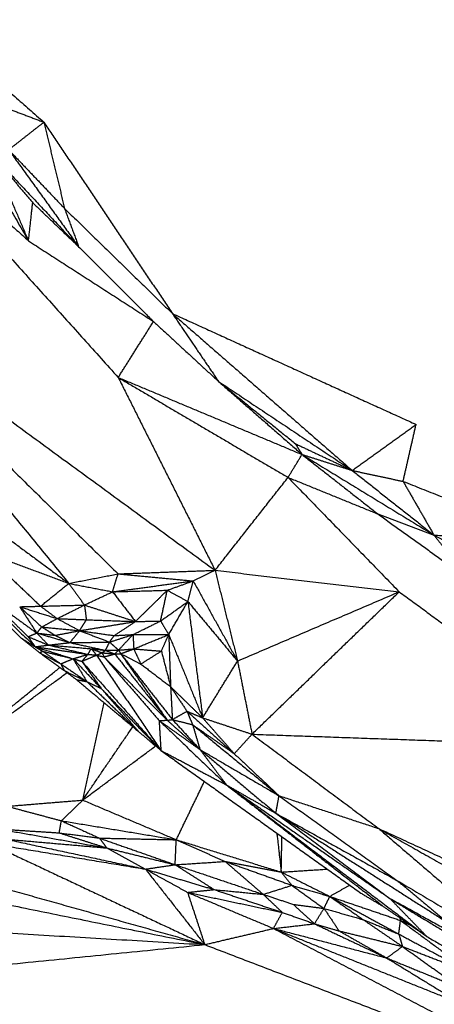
# Model space of a CAD drawing. Header units: millimetres. Extents: x 73 to 109.5, y 0 to 89.7.
# Tile 3 of 83: x 79.7 to 82.1, y 3.4 to 9.1. Entities that reach past the tile are written whole.
import ezdxf

# ---------------------------------------------------------------- set-up
doc = ezdxf.new("R2010")
doc.units = ezdxf.units.MM
doc.header["$MEASUREMENT"] = 0
doc.layers.add('Make2D$visible$lines', color=7, linetype='Continuous', true_color=0x000000)

msp = doc.modelspace()

# ---------------------------------------------------------------- linework, layer by layer
at = {"layer": 'Make2D$visible$lines'}
for points in [[(79.163, 9.1436), (79.5018, 8.8452), (79.8406, 8.5468)], [(78.6696, 8.8435), (79.2104, 8.3494), (79.7512, 7.8554)], [(78.6696, 8.8435), (79.4715, 7.9519), (80.2734, 7.0604)], [(79.2742, 8.6829), (79.5127, 8.2691), (79.7512, 7.8554)], [(79.4667, 8.6879), (79.6537, 8.6174), (79.8406, 8.5468)], [(79.6356, 8.3863), (79.7381, 8.4666), (79.8406, 8.5468)], [(79.8406, 8.5468), (79.9007, 8.2957), (79.9608, 8.0446)], [(79.8406, 8.5468), (80.2147, 7.9896), (80.5887, 7.4324)], [(79.6356, 8.3863), (79.8393, 8.1039), (80.043, 7.8215)], [(79.6356, 8.3863), (79.7982, 8.2154), (79.9608, 8.0446)], [(79.5317, 8.3665), (79.6536, 8.2222), (79.7755, 8.078)], [(79.5317, 8.3665), (79.7874, 8.094), (80.043, 7.8215)], [(79.5317, 8.3665), (79.6414, 8.1109), (79.7512, 7.8554)], [(79.7512, 7.8554), (79.7633, 7.9667), (79.7755, 8.078)], [(79.7755, 8.078), (79.9092, 7.9497), (80.043, 7.8215)], [(79.9608, 8.0446), (80.2747, 7.7385), (80.5887, 7.4324)], [(79.9608, 8.0446), (80.0019, 7.933), (80.043, 7.8215)], [(79.7512, 7.8554), (80.1149, 7.6209), (80.4786, 7.3863)], [(80.043, 7.8215), (80.2608, 7.6039), (80.4786, 7.3863)], [(78.5759, 7.5915), (79.2808, 6.7265), (79.9857, 5.8615)], [(78.5759, 7.5915), (79.424, 6.7541), (80.2721, 5.9168)], [(78.5759, 7.5915), (79.7064, 6.7646), (80.837, 5.9376)], [(80.5887, 7.4324), (80.7228, 7.2349), (80.8569, 7.0375)], [(80.5887, 7.4324), (81.1119, 6.9757), (81.6352, 6.519)], [(80.5887, 7.4324), (81.2979, 7.1096), (82.007, 6.7869)], [(80.2734, 7.0604), (80.376, 7.2234), (80.4786, 7.3863)], [(80.4786, 7.3863), (80.6678, 7.2119), (80.8569, 7.0375)], [(80.2734, 7.0604), (80.7676, 6.7694), (81.2619, 6.4784)], [(80.2734, 7.0604), (80.5552, 6.499), (80.837, 5.9376)], [(80.2734, 7.0604), (80.8083, 6.8362), (81.3433, 6.612)], [(80.8569, 7.0375), (81.0811, 6.8559), (81.3052, 6.6743)], [(80.8569, 7.0375), (81.2461, 6.7783), (81.6352, 6.519)], [(80.8569, 7.0375), (81.0996, 6.8252), (81.3423, 6.6129)], [(78.3788, 6.8608), (79.0427, 6.2028), (79.7065, 5.5448)], [(81.6352, 6.519), (81.8211, 6.6529), (82.007, 6.7869)], [(81.9316, 6.4554), (81.9693, 6.6212), (82.007, 6.7869)], [(78.5314, 6.7158), (79.1605, 6.104), (79.7895, 5.4922)], [(81.3052, 6.6743), (81.3239, 6.6437), (81.3426, 6.6131)], [(81.3052, 6.6743), (81.4702, 6.5966), (81.6352, 6.519)], [(81.2619, 6.4784), (81.3026, 6.5452), (81.3433, 6.612)], [(81.3433, 6.612), (81.5638, 6.4389), (81.7844, 6.2659)], [(81.3433, 6.612), (81.7272, 6.3773), (82.1112, 6.1426)], [(81.3433, 6.612), (81.4892, 6.5655), (81.6352, 6.519)], [(79.0594, 6.5471), (79.5225, 6.2043), (79.9857, 5.8615)], [(80.837, 5.9376), (81.0494, 6.208), (81.2619, 6.4784)], [(81.2619, 6.4784), (81.5232, 6.3721), (81.7844, 6.2659)], [(81.2619, 6.4784), (81.5853, 6.1454), (81.9088, 5.8125)], [(81.6352, 6.519), (81.8732, 6.3308), (82.1112, 6.1426)], [(81.6352, 6.519), (81.7834, 6.4872), (81.9316, 6.4554)], [(81.9316, 6.4554), (82.0214, 6.299), (82.1112, 6.1426)], [(81.9316, 6.4554), (82.3631, 6.2844), (82.7947, 6.1133)], [(81.7844, 6.2659), (81.9478, 6.2042), (82.1112, 6.1426)], [(81.7844, 6.2659), (82.047, 6.0775), (82.3095, 5.8891)], [(82.1112, 6.1426), (82.2104, 6.0158), (82.3095, 5.8891)], [(82.1112, 6.1426), (82.5914, 5.8826), (83.0715, 5.6226)], [(82.1112, 6.1426), (82.4529, 6.128), (82.7947, 6.1133)], [(79.4868, 6.0471), (79.654, 5.8879), (79.8213, 5.7287)], [(79.4868, 6.0471), (79.7362, 5.9543), (79.9857, 5.8615)], [(79.9857, 5.8615), (80.1289, 5.8891), (80.2721, 5.9168)], [(80.2404, 5.8126), (80.2562, 5.8647), (80.2721, 5.9168)], [(80.2721, 5.9168), (80.5545, 5.9272), (80.837, 5.9376)], [(80.2721, 5.9168), (80.4908, 5.8963), (80.7096, 5.8759)], [(80.7096, 5.8759), (80.7733, 5.9068), (80.837, 5.9376)], [(80.837, 5.9376), (80.9024, 5.6735), (80.9678, 5.4094)], [(80.837, 5.9376), (81.3729, 5.8751), (81.9088, 5.8125)], [(79.8213, 5.7287), (79.9035, 5.7951), (79.9857, 5.8615)], [(79.9857, 5.8615), (80.113, 5.837), (80.2404, 5.8126)], [(79.9857, 5.8615), (80.0311, 5.7984), (80.0766, 5.7353)], [(80.2404, 5.8126), (80.475, 5.8443), (80.7096, 5.8759)], [(80.5589, 5.8216), (80.6343, 5.8488), (80.7096, 5.8759)], [(80.6789, 5.7559), (80.6942, 5.8159), (80.7096, 5.8759)], [(80.7096, 5.8759), (80.8387, 5.6427), (80.9678, 5.4094)], [(80.0766, 5.7353), (80.1585, 5.774), (80.2404, 5.8126)], [(80.2404, 5.8126), (80.3997, 5.8171), (80.5589, 5.8216)], [(80.2404, 5.8126), (80.3069, 5.7261), (80.3735, 5.6396)], [(80.3739, 5.6396), (80.4664, 5.7306), (80.5589, 5.8216)], [(80.5198, 5.6422), (80.5394, 5.7319), (80.5589, 5.8216)], [(80.5589, 5.8216), (80.6189, 5.7887), (80.6789, 5.7559)], [(80.9678, 5.4094), (81.4383, 5.611), (81.9088, 5.8125)], [(81.0521, 4.9834), (81.4804, 5.398), (81.9088, 5.8125)], [(81.9088, 5.8125), (82.5257, 5.3612), (83.1426, 4.9098)], [(79.5261, 5.7705), (79.6373, 5.6608), (79.7486, 5.5511)], [(79.5261, 5.7705), (79.6627, 5.6713), (79.7993, 5.5722)], [(79.8213, 5.7287), (79.9489, 5.732), (80.0766, 5.7353)], [(79.9176, 5.6566), (79.9971, 5.696), (80.0766, 5.7353)], [(80.0766, 5.7353), (80.2251, 5.6874), (80.3736, 5.6394)], [(80.0766, 5.7353), (80.0822, 5.6925), (80.0878, 5.6496)], [(80.5198, 5.6422), (80.5994, 5.699), (80.6789, 5.7559)], [(80.5672, 5.5636), (80.623, 5.6598), (80.6789, 5.7559)], [(80.6789, 5.7559), (80.7218, 5.4172), (80.7647, 5.0785)], [(80.6789, 5.7559), (80.8233, 5.5826), (80.9678, 5.4094)], [(79.6998, 5.7256), (79.7605, 5.7271), (79.8213, 5.7287)], [(79.6998, 5.7256), (79.7495, 5.6489), (79.7993, 5.5722)], [(79.6998, 5.7256), (79.8087, 5.6911), (79.9176, 5.6566)], [(79.6998, 5.7256), (79.764, 5.6666), (79.8281, 5.6076)], [(79.8213, 5.7287), (79.8695, 5.6926), (79.9176, 5.6566)], [(79.8281, 5.6076), (79.8729, 5.6321), (79.9176, 5.6566)], [(79.9176, 5.6566), (80.0027, 5.6531), (80.0878, 5.6496)], [(79.9176, 5.6566), (79.9831, 5.6213), (80.0486, 5.5861)], [(80.0486, 5.5861), (80.0682, 5.6178), (80.0878, 5.6496)], [(80.0486, 5.5861), (80.2111, 5.6127), (80.3736, 5.6394)], [(80.0878, 5.6496), (80.2307, 5.6445), (80.3736, 5.6394)], [(80.2497, 5.5575), (80.3117, 5.5984), (80.3736, 5.6394)], [(80.3594, 5.5636), (80.4396, 5.6029), (80.5198, 5.6422)], [(80.3737, 5.6394), (80.4468, 5.6408), (80.5198, 5.6422)], [(80.5198, 5.6422), (80.5435, 5.6029), (80.5672, 5.5636)], [(79.7486, 5.5511), (79.7739, 5.5617), (79.7993, 5.5722)], [(79.7993, 5.5722), (79.8137, 5.5899), (79.8281, 5.6076)], [(79.7993, 5.5722), (79.8527, 5.5656), (79.9061, 5.559)], [(79.7993, 5.5722), (79.833, 5.5372), (79.8667, 5.5023)], [(79.7993, 5.5722), (79.8956, 5.5443), (79.992, 5.5165)], [(79.8281, 5.6076), (79.8671, 5.5833), (79.9061, 5.559)], [(79.8281, 5.6076), (79.9384, 5.5968), (80.0486, 5.5861)], [(79.9061, 5.559), (79.9774, 5.5725), (80.0486, 5.5861)], [(79.992, 5.5165), (80.0203, 5.5513), (80.0486, 5.5861)], [(80.0486, 5.5861), (80.1492, 5.5718), (80.2497, 5.5575)], [(80.0486, 5.5861), (80.1359, 5.5529), (80.2231, 5.5197)], [(80.2231, 5.5197), (80.2913, 5.5416), (80.3594, 5.5636)], [(80.2497, 5.5575), (80.3045, 5.5605), (80.3594, 5.5636)], [(80.275, 5.4729), (80.3172, 5.5183), (80.3594, 5.5636)], [(80.3594, 5.5636), (80.3615, 5.5217), (80.3636, 5.4799)], [(80.3594, 5.5636), (80.4633, 5.5636), (80.5672, 5.5636)], [(80.3636, 5.4799), (80.4654, 5.5218), (80.5672, 5.5636)], [(80.5245, 5.4673), (80.5459, 5.5155), (80.5672, 5.5636)], [(80.5672, 5.5636), (80.6659, 5.3211), (80.7647, 5.0785)], [(80.5672, 5.5636), (80.5727, 5.4117), (80.5782, 5.2597)], [(79.7065, 5.5448), (79.748, 5.5185), (79.7895, 5.4922)], [(79.7094, 5.5425), (79.7624, 5.5004), (79.8154, 5.4583)], [(79.7486, 5.5511), (79.8076, 5.5267), (79.8667, 5.5023)], [(79.7486, 5.5511), (79.7691, 5.5217), (79.7895, 5.4922)], [(79.8667, 5.5023), (79.9293, 5.5094), (79.992, 5.5165)], [(79.9061, 5.559), (79.949, 5.5377), (79.992, 5.5165)], [(79.992, 5.5165), (80.1076, 5.5181), (80.2231, 5.5197)], [(79.992, 5.5165), (80.0955, 5.4941), (80.1991, 5.4717)], [(80.1991, 5.4717), (80.2111, 5.4957), (80.2231, 5.5197)], [(80.2231, 5.5197), (80.2364, 5.5386), (80.2497, 5.5575)], [(80.2231, 5.5197), (80.2491, 5.4963), (80.275, 5.4729)], [(79.7895, 5.4922), (79.8281, 5.4972), (79.8667, 5.5023)], [(79.7895, 5.4922), (79.8119, 5.4792), (79.8342, 5.4662)], [(79.7895, 5.4922), (79.9, 5.4574), (80.0104, 5.4226)], [(79.7895, 5.4922), (79.9436, 5.4703), (80.0976, 5.4485)], [(79.8154, 5.4583), (79.8248, 5.4622), (79.8342, 5.4662)], [(79.8154, 5.4583), (79.8874, 5.4059), (79.9594, 5.3536)], [(79.8154, 5.4583), (79.8772, 5.4256), (79.9389, 5.393)], [(79.8342, 5.4662), (79.8866, 5.4296), (79.9389, 5.393)], [(79.8342, 5.4662), (79.9171, 5.4457), (80.0001, 5.4252)], [(79.8667, 5.5023), (79.9914, 5.4918), (80.1161, 5.4813)], [(79.872, 5.5011), (79.9848, 5.4748), (80.0976, 5.4485)], [(80.0104, 5.4226), (80.054, 5.4356), (80.0976, 5.4485)], [(80.0613, 5.4077), (80.0795, 5.4281), (80.0976, 5.4485)], [(80.0976, 5.4485), (80.1068, 5.4649), (80.1161, 5.4813)], [(80.0976, 5.4485), (80.1221, 5.446), (80.1467, 5.4435)], [(80.1161, 5.4813), (80.1475, 5.4693), (80.179, 5.4572)], [(80.1161, 5.4813), (80.1576, 5.4765), (80.1991, 5.4717)], [(80.1161, 5.4813), (80.1314, 5.4624), (80.1467, 5.4435)], [(80.1467, 5.4435), (80.1628, 5.4503), (80.179, 5.4572)], [(80.179, 5.4572), (80.189, 5.4645), (80.1991, 5.4717)], [(80.179, 5.4572), (80.1846, 5.4455), (80.1903, 5.4337)], [(80.179, 5.4572), (80.216, 5.4539), (80.2531, 5.4506)], [(80.1903, 5.4337), (80.2217, 5.4422), (80.2531, 5.4506)], [(80.1991, 5.4717), (80.2371, 5.4723), (80.275, 5.4729)], [(80.1991, 5.4717), (80.2261, 5.4612), (80.2531, 5.4507)], [(80.2532, 5.4506), (80.2641, 5.4618), (80.275, 5.4729)], [(80.2532, 5.4506), (80.2705, 5.4513), (80.2878, 5.4519)], [(80.2532, 5.4506), (80.406, 5.2575), (80.5588, 5.0644)], [(80.275, 5.4729), (80.3193, 5.4764), (80.3636, 5.4799)], [(80.275, 5.4729), (80.2814, 5.4624), (80.2878, 5.4519)], [(80.2878, 5.4519), (80.3257, 5.4659), (80.3636, 5.4799)], [(80.2878, 5.4519), (80.4233, 5.2582), (80.5588, 5.0644)], [(80.2878, 5.4519), (80.3463, 5.422), (80.4049, 5.392)], [(80.2878, 5.4519), (80.4381, 5.2603), (80.5885, 5.0686)], [(80.3636, 5.4799), (80.4441, 5.4736), (80.5245, 5.4673)], [(80.3636, 5.4799), (80.3842, 5.436), (80.4049, 5.392)], [(80.4049, 5.392), (80.4647, 5.4297), (80.5245, 5.4673)], [(80.5245, 5.4673), (80.5514, 5.3635), (80.5782, 5.2597)], [(79.9389, 5.393), (79.9747, 5.4078), (80.0104, 5.4226)], [(79.9389, 5.393), (80.0149, 5.3413), (80.0908, 5.2897)], [(79.9389, 5.393), (79.9492, 5.3733), (79.9594, 5.3536)], [(80.0104, 5.4226), (80.0926, 5.3357), (80.1747, 5.2488)], [(80.0104, 5.4226), (80.0359, 5.4152), (80.0613, 5.4077)], [(80.0104, 5.4226), (80.0506, 5.3561), (80.0908, 5.2896)], [(80.0613, 5.4077), (80.104, 5.4256), (80.1467, 5.4435)], [(80.0613, 5.4077), (80.2914, 5.1484), (80.5214, 4.889)], [(80.0626, 5.406), (80.1187, 5.3274), (80.1747, 5.2488)], [(80.1467, 5.4435), (80.1685, 5.4386), (80.1903, 5.4337)], [(80.1467, 5.4435), (80.3341, 5.1662), (80.5214, 4.889)], [(80.1903, 5.4337), (80.3746, 5.2491), (80.5588, 5.0644)], [(80.1903, 5.4337), (80.3507, 5.2486), (80.5111, 5.0634)], [(80.4049, 5.392), (80.4915, 5.3259), (80.5782, 5.2597)], [(80.7647, 5.0785), (80.8662, 5.244), (80.9678, 5.4094)], [(80.9678, 5.4094), (81.0099, 5.1964), (81.0521, 4.9834)], [(79.1245, 4.7158), (79.5294, 5.0441), (79.9344, 5.3725)], [(79.1245, 4.7158), (79.5499, 5.0288), (79.9754, 5.3418)], [(79.9594, 5.3536), (79.9951, 5.3273), (80.0308, 5.301)], [(79.9594, 5.3536), (80.0251, 5.3216), (80.0908, 5.2897)], [(80.0308, 5.301), (80.2122, 5.1492), (80.3936, 4.9974)], [(80.0308, 5.301), (80.0607, 5.2953), (80.0907, 5.2897)], [(80.0908, 5.2896), (80.1328, 5.2692), (80.1747, 5.2488)], [(80.0908, 5.2896), (80.2422, 5.1435), (80.3936, 4.9974)], [(80.1747, 5.2488), (80.2842, 5.1231), (80.3936, 4.9974)], [(80.1747, 5.2488), (80.3417, 5.0755), (80.5087, 4.9022)], [(80.5782, 5.2597), (80.6715, 5.1691), (80.7647, 5.0785)], [(80.5782, 5.2597), (80.5834, 5.1642), (80.5885, 5.0686)], [(80.5782, 5.2597), (80.6259, 5.1884), (80.6735, 5.1171)], [(80.0667, 4.5997), (80.1288, 4.8834), (80.1909, 5.167)], [(80.5885, 5.0686), (80.631, 5.0928), (80.6735, 5.1171)], [(80.6735, 5.1171), (80.6899, 5.0777), (80.7063, 5.0384)], [(80.6735, 5.1171), (80.8111, 4.9934), (80.9487, 4.8697)], [(80.6735, 5.1171), (80.7191, 5.0978), (80.7647, 5.0785)], [(80.5111, 5.0634), (80.5349, 5.0639), (80.5588, 5.0644)], [(80.5111, 5.0634), (80.6303, 4.9786), (80.7496, 4.8937)], [(80.5111, 5.0634), (80.7074, 4.8756), (80.9036, 4.6879)], [(80.5111, 5.0633), (80.5162, 4.9762), (80.5214, 4.889)], [(80.5588, 5.0644), (80.5737, 5.0665), (80.5885, 5.0686)], [(80.5588, 5.0644), (80.6542, 4.9791), (80.7496, 4.8937)], [(80.5885, 5.0686), (80.6474, 5.0535), (80.7063, 5.0384)], [(80.5885, 5.0686), (80.669, 4.9812), (80.7496, 4.8937)], [(80.7647, 5.0785), (80.8567, 4.9741), (80.9487, 4.8697)], [(80.7647, 5.0785), (80.9084, 5.031), (81.0521, 4.9834)], [(80.0667, 4.5997), (80.2125, 4.8133), (80.3583, 5.0269)], [(80.3936, 4.9974), (80.4575, 4.9432), (80.5214, 4.889)], [(80.7063, 5.0384), (80.8275, 4.9541), (80.9487, 4.8697)], [(80.7063, 5.0384), (80.7279, 4.9661), (80.7496, 4.8937)], [(80.7063, 5.0384), (80.9578, 4.8318), (81.2093, 4.6251)], [(80.9487, 4.8697), (81.0004, 4.9265), (81.0521, 4.9834)], [(81.0521, 4.9834), (81.4209, 4.7087), (81.7897, 4.4339)], [(81.0521, 4.9834), (82.0974, 4.9466), (83.1426, 4.9098)], [(80.0667, 4.5997), (80.2789, 4.7572), (80.491, 4.9148)], [(80.5214, 4.889), (80.7125, 4.7884), (80.9036, 4.6879)], [(80.5214, 4.889), (81.1039, 4.4734), (81.6864, 4.0577)], [(80.7496, 4.8937), (80.8266, 4.7908), (80.9036, 4.6879)], [(80.7496, 4.8937), (80.9703, 4.7083), (81.191, 4.5229)], [(80.7496, 4.8937), (80.9794, 4.7594), (81.2093, 4.6251)], [(80.9487, 4.8697), (81.079, 4.7474), (81.2093, 4.6251)], [(80.6113, 4.3687), (80.6931, 4.5384), (80.7749, 4.7081)], [(80.9036, 4.6879), (81.0473, 4.6054), (81.191, 4.5229)], [(80.9036, 4.6879), (81.3636, 4.3317), (81.8236, 3.9755)], [(80.9036, 4.6879), (81.4864, 4.2468), (82.0691, 3.8056)], [(80.9036, 4.6879), (81.3789, 4.3576), (81.8542, 4.0274)], [(79.6268, 4.5637), (79.8467, 4.5817), (80.0667, 4.5997)], [(79.9421, 4.4794), (80.0044, 4.5396), (80.0667, 4.5997)], [(80.0667, 4.5997), (80.339, 4.4842), (80.6113, 4.3687)], [(81.191, 4.5229), (81.2002, 4.574), (81.2093, 4.6251)], [(81.2093, 4.6251), (81.554, 4.3777), (81.8986, 4.1303)], [(81.2093, 4.6251), (81.4995, 4.5295), (81.7897, 4.4339)], [(79.6268, 4.5637), (79.7844, 4.5216), (79.9421, 4.4794)], [(79.93, 4.4089), (79.9361, 4.4442), (79.9421, 4.4794)], [(79.9421, 4.4794), (80.0532, 4.4289), (80.1642, 4.3784)], [(79.9421, 4.4794), (80.2767, 4.4241), (80.6113, 4.3687)], [(81.191, 4.5229), (81.5226, 4.2752), (81.8542, 4.0274)], [(81.191, 4.5229), (81.6928, 4.2036), (82.1946, 3.8843)], [(81.191, 4.5229), (81.5435, 4.3273), (81.896, 4.1317)], [(79.5802, 4.4311), (79.8934, 4.376), (80.2065, 4.321)], [(79.5802, 4.4311), (79.7551, 4.42), (79.93, 4.4089)], [(81.7897, 4.4339), (82.5892, 3.9843), (83.3887, 3.5346)], [(81.7897, 4.4339), (82.2418, 4.0461), (82.694, 3.6583)], [(81.7897, 4.4339), (82.6944, 4.0161), (83.599, 3.5983)], [(79.6167, 4.3725), (80.0241, 4.2852), (80.4316, 4.1978)], [(79.6167, 4.3725), (79.9116, 4.3467), (80.2065, 4.321)], [(79.93, 4.4089), (80.0471, 4.3937), (80.1642, 4.3784)], [(79.93, 4.4089), (80.0683, 4.3649), (80.2065, 4.321)], [(80.1642, 4.3784), (80.1854, 4.3497), (80.2065, 4.321)], [(80.1642, 4.3784), (80.3844, 4.3009), (80.6045, 4.2234)], [(80.1642, 4.3784), (80.3878, 4.3736), (80.6113, 4.3687)], [(80.6045, 4.2234), (80.6079, 4.2961), (80.6113, 4.3687)], [(80.6113, 4.3687), (80.7534, 4.3056), (80.8956, 4.2424)], [(80.6113, 4.3687), (80.9169, 4.2746), (81.2224, 4.1805)], [(81.1966, 4.4072), (81.2095, 4.2938), (81.2224, 4.1805)], [(81.2224, 4.1805), (81.2243, 4.2833), (81.2262, 4.3861)], [(77.8732, 4.3475), (79.325, 4.0528), (80.7768, 3.7582)], [(79.5226, 4.3485), (80.1497, 4.0534), (80.7768, 3.7582)], [(79.5226, 4.3485), (79.9771, 4.2732), (80.4316, 4.1978)], [(80.2065, 4.321), (80.4055, 4.2722), (80.6045, 4.2234)], [(80.2065, 4.321), (80.319, 4.2594), (80.4316, 4.1978)], [(78.9351, 4.2758), (79.856, 4.017), (80.7768, 3.7582)], [(80.4316, 4.1978), (80.518, 4.2106), (80.6045, 4.2234)], [(80.4316, 4.1978), (80.5543, 4.1301), (80.677, 4.0624)], [(80.4316, 4.1978), (80.6316, 4.1382), (80.8317, 4.0786)], [(80.4316, 4.1978), (80.6042, 3.978), (80.7768, 3.7582)], [(80.6045, 4.2234), (80.75, 4.2329), (80.8956, 4.2424)], [(80.6045, 4.2234), (80.7181, 4.151), (80.8317, 4.0786)], [(80.6045, 4.2234), (80.8611, 4.137), (81.1177, 4.0506)], [(80.8956, 4.2424), (81.059, 4.2114), (81.2224, 4.1805)], [(80.8956, 4.2424), (81.0899, 4.1729), (81.2843, 4.1035)], [(80.8956, 4.2424), (81.0066, 4.1465), (81.1177, 4.0506)], [(81.2224, 4.1805), (81.3562, 4.1892), (81.49, 4.1978)], [(81.2224, 4.1805), (81.2533, 4.142), (81.2843, 4.1035)], [(81.2224, 4.1805), (81.3636, 4.1097), (81.5048, 4.0388)], [(81.8986, 4.1303), (82.0466, 4.0073), (82.1946, 3.8843)], [(81.8986, 4.1303), (82.2963, 3.8943), (82.694, 3.6583)], [(80.677, 4.0624), (80.7543, 4.0705), (80.8317, 4.0786)], [(80.8317, 4.0786), (81.03, 4.0121), (81.2283, 3.9456)], [(80.8317, 4.0786), (80.9747, 4.0646), (81.1177, 4.0506)], [(81.1177, 4.0506), (81.201, 4.077), (81.2843, 4.1035)], [(81.2843, 4.1035), (81.3777, 4.0362), (81.4711, 3.969)], [(81.2843, 4.1035), (81.3945, 4.0711), (81.5048, 4.0388)], [(81.5048, 4.0388), (81.563, 4.072), (81.6212, 4.1051)], [(80.677, 4.0624), (80.9526, 4.004), (81.2283, 3.9456)], [(80.677, 4.0624), (80.927, 3.9572), (81.1771, 3.8521)], [(80.677, 4.0624), (80.7269, 3.9103), (80.7768, 3.7582)], [(81.1177, 4.0506), (81.173, 3.9981), (81.2283, 3.9456)], [(81.1177, 4.0506), (81.2052, 4.0214), (81.2927, 3.9923)], [(81.4711, 3.969), (81.488, 4.0039), (81.5048, 4.0388)], [(81.5048, 4.0388), (81.7056, 3.9293), (81.9064, 3.8198)], [(81.5048, 4.0388), (81.7106, 3.9689), (81.9164, 3.8989)], [(81.5048, 4.0388), (81.6026, 3.9709), (81.7004, 3.903)], [(81.6864, 4.0577), (81.755, 4.0166), (81.8236, 3.9755)], [(81.8542, 4.0274), (82.1632, 3.8578), (82.4723, 3.6882)], [(81.8542, 4.0274), (81.9617, 3.9165), (82.0691, 3.8056)], [(81.8679, 4.0191), (82.3674, 3.7156), (82.8668, 3.412)], [(76.9102, 3.9874), (78.8435, 3.8728), (80.7768, 3.7582)], [(81.2927, 3.9923), (81.3819, 3.9806), (81.4711, 3.969)], [(81.2927, 3.9923), (81.3543, 3.9359), (81.4159, 3.8795)], [(81.4159, 3.8795), (81.4435, 3.9242), (81.4711, 3.969)], [(81.4711, 3.969), (81.515, 3.9035), (81.5589, 3.8381)], [(81.4711, 3.969), (81.5858, 3.936), (81.7004, 3.903)], [(81.8236, 3.9755), (81.9464, 3.8906), (82.0691, 3.8056)], [(81.1771, 3.8521), (81.2027, 3.8988), (81.2283, 3.9456)], [(81.2283, 3.9456), (81.3221, 3.9125), (81.4159, 3.8795)], [(81.7004, 3.903), (81.8034, 3.8614), (81.9064, 3.8198)], [(81.7004, 3.903), (81.8141, 3.8252), (81.9277, 3.7474)], [(81.9064, 3.8198), (81.9114, 3.8593), (81.9164, 3.8989)], [(81.9118, 3.9145), (81.9141, 3.9067), (81.9164, 3.8989)], [(81.9164, 3.8989), (82.1267, 3.7441), (82.3371, 3.5893)], [(81.9164, 3.8989), (81.944, 3.886), (81.9716, 3.8731)], [(80.7768, 3.7582), (80.977, 3.8051), (81.1771, 3.8521)], [(81.1771, 3.8521), (81.2965, 3.8658), (81.4159, 3.8795)], [(81.1771, 3.8521), (81.5068, 3.7662), (81.8365, 3.6802)], [(81.1771, 3.8521), (82.0465, 3.3954), (82.9159, 2.9386)], [(81.1771, 3.8521), (81.7239, 3.6329), (82.2708, 3.4137)], [(81.4159, 3.8795), (81.4874, 3.8588), (81.5589, 3.8381)], [(81.4159, 3.8795), (81.6262, 3.7798), (81.8365, 3.6802)], [(81.5589, 3.8381), (81.6977, 3.7592), (81.8365, 3.6802)], [(81.5589, 3.8381), (81.7433, 3.7928), (81.9277, 3.7474)], [(81.9064, 3.8198), (82.1217, 3.7045), (82.3371, 3.5893)], [(81.9064, 3.8198), (81.9171, 3.7836), (81.9277, 3.7474)], [(82.0691, 3.8056), (82.5863, 3.5063), (83.1034, 3.207)], [(76.9043, 3.3703), (78.8406, 3.5642), (80.7768, 3.7582)], [(80.7768, 3.7582), (81.8464, 3.3484), (82.9159, 2.9386)], [(81.8365, 3.6802), (81.8821, 3.7138), (81.9277, 3.7474)], [(81.9277, 3.7474), (82.1324, 3.6684), (82.3371, 3.5893)], [(81.9277, 3.7474), (82.0975, 3.6258), (82.2672, 3.5042)], [(81.8365, 3.6802), (82.0536, 3.547), (82.2708, 3.4137)], [(81.8365, 3.6802), (82.0518, 3.5922), (82.2672, 3.5042)]]:
    msp.add_open_spline(points, degree=2, dxfattribs=at)

doc.saveas('drawing.dxf')
